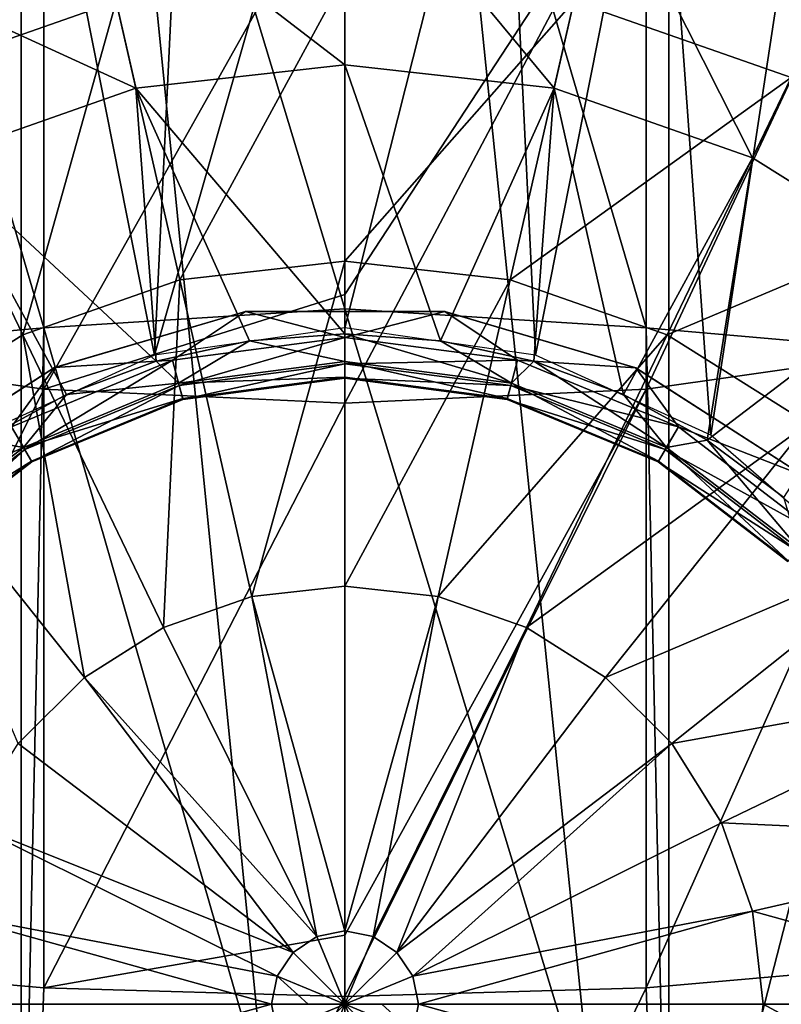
# Model space of a CAD drawing. Header units: millimetres. Extents: x -84 to 84, y -375 to 242.
# Tile 149 of 166: x -2.16 to 2.9, y 204.87 to 211.42. Entities that reach past the tile are written whole.
import ezdxf

# ---------------------------------------------------------------- set-up
doc = ezdxf.new("R2010")
doc.units = ezdxf.units.MM
doc.header["$LTSCALE"] = 81.481481
for name, color, linetype in [('249', 7, 'CONTINUOUS'), ('264', 7, 'CONTINUOUS'), ('268', 7, 'CONTINUOUS'), ('269', 7, 'CONTINUOUS'), ('270', 7, 'CONTINUOUS'), ('271', 7, 'CONTINUOUS'), ('272', 7, 'CONTINUOUS'), ('273', 7, 'CONTINUOUS'), ('288', 7, 'CONTINUOUS'), ('289', 7, 'CONTINUOUS'), ('290', 7, 'CONTINUOUS'), ('291', 7, 'CONTINUOUS')]:
    doc.layers.add(name, color=color, linetype=linetype)

msp = doc.modelspace()

# ---------------------------------------------------------------- linework, layer by layer
at = {"layer": '249', "color": 7, "linetype": 'CONTINUOUS', "true_color": 0xa2afbf}
for points in [[(-1.0568, 213.5534, -22.375), (0, 213.6175, -22.375), (-1.2676, 209.1851, -22.375), (-1.0568, 213.5534, -22.375)], [(-1.2676, 209.1851, -22.375), (0, 213.6175, -22.375), (0, 209.3675, -22.375), (-1.2676, 209.1851, -22.375)], [(0, 213.6175, -22.375), (1.0568, 213.5534, -22.375), (0, 209.3675, -22.375), (0, 213.6175, -22.375)], [(-2.0936, 213.3632, -22.375), (-1.0568, 213.5534, -22.375), (-1.2676, 209.1851, -22.375), (-2.0936, 213.3632, -22.375)], [(0, 209.3675, -22.375), (1.0568, 213.5534, -22.375), (1.2676, 209.1851, -22.375), (0, 209.3675, -22.375)], [(1.0568, 213.5534, -22.375), (2.0936, 213.3632, -22.375), (1.2676, 209.1851, -22.375), (1.0568, 213.5534, -22.375)], [(-3.1024, 213.049, -22.375), (-2.0936, 213.3632, -22.375), (-2.4332, 208.6529, -22.375), (-3.1024, 213.049, -22.375)], [(-2.4332, 208.6529, -22.375), (-2.0936, 213.3632, -22.375), (-1.2676, 209.1851, -22.375), (-2.4332, 208.6529, -22.375)], [(1.2676, 209.1851, -22.375), (2.0936, 213.3632, -22.375), (2.4332, 208.6529, -22.375), (1.2676, 209.1851, -22.375)], [(2.0936, 213.3632, -22.375), (3.1024, 213.049, -22.375), (2.4332, 208.6529, -22.375), (2.0936, 213.3632, -22.375)], [(2.4332, 208.6529, -22.375), (3.1024, 213.049, -22.375), (3.4005, 207.8146, -22.375), (2.4332, 208.6529, -22.375)]]:
    msp.add_3dface(points, dxfattribs=at)
at = {"layer": '264', "color": 7, "linetype": 'CONTINUOUS', "true_color": 0xa2afbf}
for points in [[(0, 204.8675, -41.175), (-0.4881, 204.8675, -41.0206), (-0.2444, 204.8675, -41.0989), (0, 204.8675, -41.175)], [(-0.4509, 204.6807, -41.0206), (-0.4881, 204.8675, -41.0206), (0, 204.8675, -41.175), (-0.4509, 204.6807, -41.0206)], [(-0.3451, 204.5224, -41.0206), (-0.4509, 204.6807, -41.0206), (0, 204.8675, -41.175), (-0.3451, 204.5224, -41.0206)], [(-0.1868, 204.4166, -41.0206), (-0.3451, 204.5224, -41.0206), (0, 204.8675, -41.175), (-0.1868, 204.4166, -41.0206)], [(0, 204.3794, -41.0206), (-0.1868, 204.4166, -41.0206), (0, 204.8675, -41.175), (0, 204.3794, -41.0206)], [(0.1868, 204.4166, -41.0206), (0, 204.3794, -41.0206), (0, 204.8675, -41.175), (0.1868, 204.4166, -41.0206)], [(0.3451, 204.5224, -41.0206), (0.1868, 204.4166, -41.0206), (0, 204.8675, -41.175), (0.3451, 204.5224, -41.0206)], [(0.4509, 204.6807, -41.0206), (0.3451, 204.5224, -41.0206), (0, 204.8675, -41.175), (0.4509, 204.6807, -41.0206)], [(0.2444, 204.8675, -41.0989), (0.4509, 204.6807, -41.0206), (0, 204.8675, -41.175), (0.2444, 204.8675, -41.0989)], [(0.4881, 204.8675, -41.0206), (0.4509, 204.6807, -41.0206), (0.2444, 204.8675, -41.0989), (0.4881, 204.8675, -41.0206)]]:
    msp.add_3dface(points, dxfattribs=at)
at = {"layer": '268', "color": 7, "linetype": 'CONTINUOUS', "true_color": 0xa2afbf}
for points in [[(-2.7811, 204.8675, -40.6692), (-0.4881, 204.8675, -41.0206), (-2.7114, 204.2486, -40.6692), (-2.7811, 204.8675, -40.6692)], [(-0.4881, 204.8675, -41.0206), (-0.4509, 204.6807, -41.0206), (-2.7114, 204.2486, -40.6692), (-0.4881, 204.8675, -41.0206)], [(0.4509, 204.6807, -41.0206), (0.4881, 204.8675, -41.0206), (2.7114, 204.2486, -40.6692), (0.4509, 204.6807, -41.0206)], [(2.7114, 204.2486, -40.6692), (0.4881, 204.8675, -41.0206), (2.7811, 204.8675, -40.6692), (2.7114, 204.2486, -40.6692)], [(2.7114, 204.2486, -40.6692), (2.7811, 204.8675, -40.6692), (4.8178, 203.7679, -39.7933), (2.7114, 204.2486, -40.6692)], [(4.8178, 203.7679, -39.7933), (2.7811, 204.8675, -40.6692), (4.9417, 204.8675, -39.7933), (4.8178, 203.7679, -39.7933)]]:
    msp.add_3dface(points, dxfattribs=at)
at = {"layer": '269', "color": 7, "linetype": 'CONTINUOUS', "true_color": 0xa2afbf}
for points in [[(0, 205.3556, -41.0206), (0, 204.8675, -41.175), (-0.1868, 205.3184, -41.0206), (0, 205.3556, -41.0206)], [(0.1868, 205.3184, -41.0206), (0, 204.8675, -41.175), (0, 205.3556, -41.0206), (0.1868, 205.3184, -41.0206)], [(-0.1868, 205.3184, -41.0206), (0, 204.8675, -41.175), (-0.3451, 205.2126, -41.0206), (-0.1868, 205.3184, -41.0206)], [(0.3451, 205.2126, -41.0206), (0, 204.8675, -41.175), (0.1868, 205.3184, -41.0206), (0.3451, 205.2126, -41.0206)], [(-0.3451, 205.2126, -41.0206), (0, 204.8675, -41.175), (-0.4509, 205.0543, -41.0206), (-0.3451, 205.2126, -41.0206)], [(0.4509, 205.0543, -41.0206), (0, 204.8675, -41.175), (0.3451, 205.2126, -41.0206), (0.4509, 205.0543, -41.0206)], [(-0.2444, 204.8675, -41.0989), (-0.4881, 204.8675, -41.0206), (-0.4509, 205.0543, -41.0206), (-0.2444, 204.8675, -41.0989)], [(0, 204.8675, -41.175), (-0.2444, 204.8675, -41.0989), (-0.4509, 205.0543, -41.0206), (0, 204.8675, -41.175)], [(0.4881, 204.8675, -41.0206), (0, 204.8675, -41.175), (0.4509, 205.0543, -41.0206), (0.4881, 204.8675, -41.0206)], [(0.4881, 204.8675, -41.0206), (0.2444, 204.8675, -41.0989), (0, 204.8675, -41.175), (0.4881, 204.8675, -41.0206)]]:
    msp.add_3dface(points, dxfattribs=at)
at = {"layer": '270', "color": 7, "linetype": 'CONTINUOUS', "true_color": 0xa2afbf}
for points in [[(-0.6625, 209.4751, -22.375), (-1.9333, 209.102, -23.3758), (-1.9338, 209.1018, -22.375), (-0.6625, 209.4751, -22.375)], [(-0.6619, 209.4752, -23.3758), (-1.9333, 209.102, -23.3758), (-0.6625, 209.4751, -22.375), (-0.6619, 209.4752, -23.3758)], [(0.6625, 209.4751, -22.375), (-0.6619, 209.4752, -23.3758), (-0.6625, 209.4751, -22.375), (0.6625, 209.4751, -22.375)], [(0.6632, 209.475, -23.3758), (-0.6619, 209.4752, -23.3758), (0.6625, 209.4751, -22.375), (0.6632, 209.475, -23.3758)], [(1.9338, 209.1018, -22.375), (0.6632, 209.475, -23.3758), (0.6625, 209.4751, -22.375), (1.9338, 209.1018, -22.375)], [(1.9343, 209.1016, -23.3758), (0.6632, 209.475, -23.3758), (1.9338, 209.1018, -22.375), (1.9343, 209.1016, -23.3758)], [(-1.9338, 209.1018, -22.375), (-3.0481, 208.3857, -23.3758), (-3.0484, 208.3855, -22.375), (-1.9338, 209.1018, -22.375)], [(-1.9333, 209.102, -23.3758), (-3.0481, 208.3857, -23.3758), (-1.9338, 209.1018, -22.375), (-1.9333, 209.102, -23.3758)], [(3.0484, 208.3855, -22.375), (1.9343, 209.1016, -23.3758), (1.9338, 209.1018, -22.375), (3.0484, 208.3855, -22.375)], [(3.0487, 208.3852, -23.3758), (1.9343, 209.1016, -23.3758), (3.0484, 208.3855, -22.375), (3.0487, 208.3852, -23.3758)]]:
    msp.add_3dface(points, dxfattribs=at)
at = {"layer": '271', "color": 7, "linetype": 'CONTINUOUS', "true_color": 0xa2afbf}
for points in [[(-1.9333, 209.102, -23.3758), (-0.6619, 209.4752, -23.3758), (-1.148, 209.1518, -23.4266), (-1.9333, 209.102, -23.3758)], [(-1.148, 209.1518, -23.4266), (-0.6619, 209.4752, -23.3758), (0, 209.303, -23.4266), (-1.148, 209.1518, -23.4266)], [(-0.6619, 209.4752, -23.3758), (0.6632, 209.475, -23.3758), (0, 209.303, -23.4266), (-0.6619, 209.4752, -23.3758)], [(0, 209.303, -23.4266), (0.6632, 209.475, -23.3758), (1.148, 209.1518, -23.4266), (0, 209.303, -23.4266)], [(0.6632, 209.475, -23.3758), (1.9343, 209.1016, -23.3758), (1.148, 209.1518, -23.4266), (0.6632, 209.475, -23.3758)], [(-0.6346, 209.281, -24.3357), (0, 209.1437, -24.2022), (0, 209.3264, -24.3357), (-0.6346, 209.281, -24.3357)], [(0, 209.1437, -24.2022), (1.1068, 208.998, -24.2022), (0, 209.3264, -24.3357), (0, 209.1437, -24.2022)], [(0, 209.3264, -24.3357), (1.1068, 208.998, -24.2022), (0.6346, 209.281, -24.3357), (0, 209.3264, -24.3357)], [(-1.2562, 209.1458, -24.3357), (-1.1068, 208.998, -24.2022), (-0.6346, 209.281, -24.3357), (-1.2562, 209.1458, -24.3357)], [(-1.148, 209.1518, -23.4266), (0, 209.303, -23.4266), (-1.1025, 208.9822, -23.5695), (-1.148, 209.1518, -23.4266)], [(-1.1068, 208.998, -24.2022), (0, 209.1437, -24.2022), (-0.6346, 209.281, -24.3357), (-1.1068, 208.998, -24.2022)], [(-1.1025, 208.9822, -23.5695), (0, 209.303, -23.4266), (0, 209.1273, -23.5695), (-1.1025, 208.9822, -23.5695)], [(0, 209.303, -23.4266), (1.148, 209.1518, -23.4266), (0, 209.1273, -23.5695), (0, 209.303, -23.4266)], [(0.6346, 209.281, -24.3357), (1.1068, 208.998, -24.2022), (1.2562, 209.1458, -24.3357), (0.6346, 209.281, -24.3357)], [(-2.2177, 208.7087, -23.4266), (-1.9333, 209.102, -23.3758), (-1.148, 209.1518, -23.4266), (-2.2177, 208.7087, -23.4266)], [(-2.2177, 208.7087, -23.4266), (-1.148, 209.1518, -23.4266), (-2.1299, 208.5566, -23.5695), (-2.2177, 208.7087, -23.4266)], [(-2.1299, 208.5566, -23.5695), (-1.148, 209.1518, -23.4266), (-1.1025, 208.9822, -23.5695), (-2.1299, 208.5566, -23.5695)], [(-1.8523, 208.9234, -24.3357), (-1.1068, 208.998, -24.2022), (-1.2562, 209.1458, -24.3357), (-1.8523, 208.9234, -24.3357)], [(-1.1068, 208.998, -24.2022), (0, 209.0386, -24.0017), (0, 209.1437, -24.2022), (-1.1068, 208.998, -24.2022)], [(-1.1025, 208.9822, -23.5695), (0, 209.1273, -23.5695), (-1.078, 208.8908, -23.7753), (-1.1025, 208.9822, -23.5695)], [(-1.078, 208.8908, -23.7753), (0, 209.1273, -23.5695), (0, 209.0327, -23.7753), (-1.078, 208.8908, -23.7753)], [(0, 209.1273, -23.5695), (1.148, 209.1518, -23.4266), (1.1025, 208.9822, -23.5695), (0, 209.1273, -23.5695)], [(0, 209.0386, -24.0017), (1.0796, 208.8965, -24.0017), (0, 209.1437, -24.2022), (0, 209.0386, -24.0017)], [(0, 209.1437, -24.2022), (1.0796, 208.8965, -24.0017), (1.1068, 208.998, -24.2022), (0, 209.1437, -24.2022)], [(0, 209.1273, -23.5695), (1.1025, 208.9822, -23.5695), (0, 209.0327, -23.7753), (0, 209.1273, -23.5695)], [(1.148, 209.1518, -23.4266), (2.2177, 208.7087, -23.4266), (1.1025, 208.9822, -23.5695), (1.148, 209.1518, -23.4266)], [(1.1068, 208.998, -24.2022), (2.1381, 208.5708, -24.2022), (1.2562, 209.1458, -24.3357), (1.1068, 208.998, -24.2022)], [(1.148, 209.1518, -23.4266), (1.9343, 209.1016, -23.3758), (2.2177, 208.7087, -23.4266), (1.148, 209.1518, -23.4266)], [(1.2562, 209.1458, -24.3357), (2.1381, 208.5708, -24.2022), (1.8523, 208.9234, -24.3357), (1.2562, 209.1458, -24.3357)], [(-3.0481, 208.3857, -23.3758), (-1.9333, 209.102, -23.3758), (-2.2177, 208.7087, -23.4266), (-3.0481, 208.3857, -23.3758)], [(1.9343, 209.1016, -23.3758), (3.0487, 208.3852, -23.3758), (2.2177, 208.7087, -23.4266), (1.9343, 209.1016, -23.3758)], [(-2.1381, 208.5708, -24.2022), (-1.0796, 208.8965, -24.0017), (-1.1068, 208.998, -24.2022), (-2.1381, 208.5708, -24.2022)], [(-2.1381, 208.5708, -24.2022), (-1.1068, 208.998, -24.2022), (-1.8523, 208.9234, -24.3357), (-2.1381, 208.5708, -24.2022)], [(-1.0796, 208.8965, -24.0017), (0, 209.0386, -24.0017), (-1.1068, 208.998, -24.2022), (-1.0796, 208.8965, -24.0017)], [(-1.0796, 208.8965, -24.0017), (0, 209.0327, -23.7753), (0, 209.0386, -24.0017), (-1.0796, 208.8965, -24.0017)], [(-1.078, 208.8908, -23.7753), (0, 209.0327, -23.7753), (-1.0796, 208.8965, -24.0017), (-1.078, 208.8908, -23.7753)], [(0, 209.0327, -23.7753), (1.078, 208.8908, -23.7753), (0, 209.0386, -24.0017), (0, 209.0327, -23.7753)], [(0, 209.0386, -24.0017), (1.078, 208.8908, -23.7753), (1.0796, 208.8965, -24.0017), (0, 209.0386, -24.0017)], [(0, 209.0327, -23.7753), (1.1025, 208.9822, -23.5695), (1.078, 208.8908, -23.7753), (0, 209.0327, -23.7753)], [(1.0796, 208.8965, -24.0017), (2.0855, 208.4798, -24.0017), (1.1068, 208.998, -24.2022), (1.0796, 208.8965, -24.0017)], [(1.1068, 208.998, -24.2022), (2.0855, 208.4798, -24.0017), (2.1381, 208.5708, -24.2022), (1.1068, 208.998, -24.2022)], [(-2.4106, 208.6185, -24.3357), (-2.1381, 208.5708, -24.2022), (-1.8523, 208.9234, -24.3357), (-2.4106, 208.6185, -24.3357)], [(-2.1299, 208.5566, -23.5695), (-1.1025, 208.9822, -23.5695), (-2.0826, 208.4747, -23.7753), (-2.1299, 208.5566, -23.5695)], [(-2.0826, 208.4747, -23.7753), (-1.1025, 208.9822, -23.5695), (-1.078, 208.8908, -23.7753), (-2.0826, 208.4747, -23.7753)], [(1.1025, 208.9822, -23.5695), (2.1299, 208.5566, -23.5695), (1.078, 208.8908, -23.7753), (1.1025, 208.9822, -23.5695)], [(1.1025, 208.9822, -23.5695), (2.2177, 208.7087, -23.4266), (2.1299, 208.5566, -23.5695), (1.1025, 208.9822, -23.5695)], [(1.8523, 208.9234, -24.3357), (2.1381, 208.5708, -24.2022), (2.4106, 208.6185, -24.3357), (1.8523, 208.9234, -24.3357)], [(-2.0855, 208.4798, -24.0017), (-1.0796, 208.8965, -24.0017), (-2.1381, 208.5708, -24.2022), (-2.0855, 208.4798, -24.0017)], [(-2.0855, 208.4798, -24.0017), (-1.078, 208.8908, -23.7753), (-1.0796, 208.8965, -24.0017), (-2.0855, 208.4798, -24.0017)], [(-2.0826, 208.4747, -23.7753), (-1.078, 208.8908, -23.7753), (-2.0855, 208.4798, -24.0017), (-2.0826, 208.4747, -23.7753)], [(1.078, 208.8908, -23.7753), (2.0826, 208.4747, -23.7753), (1.0796, 208.8965, -24.0017), (1.078, 208.8908, -23.7753)], [(1.078, 208.8908, -23.7753), (2.1299, 208.5566, -23.5695), (2.0826, 208.4747, -23.7753), (1.078, 208.8908, -23.7753)], [(1.0796, 208.8965, -24.0017), (2.0826, 208.4747, -23.7753), (2.0855, 208.4798, -24.0017), (1.0796, 208.8965, -24.0017)], [(-3.0121, 207.8796, -23.5695), (-2.2177, 208.7087, -23.4266), (-2.1299, 208.5566, -23.5695), (-3.0121, 207.8796, -23.5695)], [(2.2177, 208.7087, -23.4266), (3.1363, 208.0038, -23.4266), (2.1299, 208.5566, -23.5695), (2.2177, 208.7087, -23.4266)], [(2.2177, 208.7087, -23.4266), (3.0487, 208.3852, -23.3758), (3.1363, 208.0038, -23.4266), (2.2177, 208.7087, -23.4266)], [(-2.9199, 208.2373, -24.3357), (-2.1381, 208.5708, -24.2022), (-2.4106, 208.6185, -24.3357), (-2.9199, 208.2373, -24.3357)], [(2.1381, 208.5708, -24.2022), (3.0238, 207.8913, -24.2022), (2.4106, 208.6185, -24.3357), (2.1381, 208.5708, -24.2022)], [(2.4106, 208.6185, -24.3357), (3.0238, 207.8913, -24.2022), (2.9199, 208.2373, -24.3357), (2.4106, 208.6185, -24.3357)], [(-3.0238, 207.8913, -24.2022), (-2.0855, 208.4798, -24.0017), (-2.1381, 208.5708, -24.2022), (-3.0238, 207.8913, -24.2022)], [(-3.0238, 207.8913, -24.2022), (-2.1381, 208.5708, -24.2022), (-2.9199, 208.2373, -24.3357), (-3.0238, 207.8913, -24.2022)], [(-3.0121, 207.8796, -23.5695), (-2.1299, 208.5566, -23.5695), (-2.9453, 207.8128, -23.7753), (-3.0121, 207.8796, -23.5695)], [(-2.9453, 207.8128, -23.7753), (-2.1299, 208.5566, -23.5695), (-2.0826, 208.4747, -23.7753), (-2.9453, 207.8128, -23.7753)], [(2.1299, 208.5566, -23.5695), (3.0121, 207.8796, -23.5695), (2.0826, 208.4747, -23.7753), (2.1299, 208.5566, -23.5695)], [(2.0855, 208.4798, -24.0017), (2.9494, 207.8169, -24.0017), (2.1381, 208.5708, -24.2022), (2.0855, 208.4798, -24.0017)], [(2.1299, 208.5566, -23.5695), (3.1363, 208.0038, -23.4266), (3.0121, 207.8796, -23.5695), (2.1299, 208.5566, -23.5695)], [(2.1381, 208.5708, -24.2022), (2.9494, 207.8169, -24.0017), (3.0238, 207.8913, -24.2022), (2.1381, 208.5708, -24.2022)], [(-2.9494, 207.8169, -24.0017), (-2.0855, 208.4798, -24.0017), (-3.0238, 207.8913, -24.2022), (-2.9494, 207.8169, -24.0017)], [(-2.9494, 207.8169, -24.0017), (-2.0826, 208.4747, -23.7753), (-2.0855, 208.4798, -24.0017), (-2.9494, 207.8169, -24.0017)], [(-2.9453, 207.8128, -23.7753), (-2.0826, 208.4747, -23.7753), (-2.9494, 207.8169, -24.0017), (-2.9453, 207.8128, -23.7753)], [(2.0826, 208.4747, -23.7753), (2.9453, 207.8128, -23.7753), (2.0855, 208.4798, -24.0017), (2.0826, 208.4747, -23.7753)], [(2.0826, 208.4747, -23.7753), (3.0121, 207.8796, -23.5695), (2.9453, 207.8128, -23.7753), (2.0826, 208.4747, -23.7753)], [(2.0855, 208.4798, -24.0017), (2.9453, 207.8128, -23.7753), (2.9494, 207.8169, -24.0017), (2.0855, 208.4798, -24.0017)]]:
    msp.add_3dface(points, dxfattribs=at)
at = {"layer": '272', "color": 7, "linetype": 'CONTINUOUS', "true_color": 0xa2afbf}
for points in [[(0, 212.6391, -26.7378), (-1.7294, 212.4443, -26.7378), (0, 211.1172, -25.3496), (0, 212.6391, -26.7378)], [(1.7294, 212.4443, -26.7378), (0, 212.6391, -26.7378), (1.3907, 210.9605, -25.3496), (1.7294, 212.4443, -26.7378)], [(1.3907, 210.9605, -25.3496), (0, 212.6391, -26.7378), (0, 211.1172, -25.3496), (1.3907, 210.9605, -25.3496)], [(-1.7294, 212.4443, -26.7378), (-3.372, 211.8695, -26.7378), (-1.3907, 210.9605, -25.3496), (-1.7294, 212.4443, -26.7378)], [(0, 211.1172, -25.3496), (-1.7294, 212.4443, -26.7378), (-1.3907, 210.9605, -25.3496), (0, 211.1172, -25.3496)], [(2.7116, 210.4982, -25.3496), (1.7294, 212.4443, -26.7378), (1.3907, 210.9605, -25.3496), (2.7116, 210.4982, -25.3496)], [(3.372, 211.8695, -26.7378), (1.7294, 212.4443, -26.7378), (2.7116, 210.4982, -25.3496), (3.372, 211.8695, -26.7378)], [(-1.3907, 210.9605, -25.3496), (-3.372, 211.8695, -26.7378), (-2.7116, 210.4982, -25.3496), (-1.3907, 210.9605, -25.3496)], [(3.8966, 209.7537, -25.3496), (3.372, 211.8695, -26.7378), (2.7116, 210.4982, -25.3496), (3.8966, 209.7537, -25.3496)], [(0, 209.3264, -24.3357), (0, 211.1172, -25.3496), (-1.3907, 210.9605, -25.3496), (0, 209.3264, -24.3357)], [(0, 209.3264, -24.3357), (0.6346, 209.281, -24.3357), (0, 211.1172, -25.3496), (0, 209.3264, -24.3357)], [(0.6346, 209.281, -24.3357), (1.3907, 210.9605, -25.3496), (0, 211.1172, -25.3496), (0.6346, 209.281, -24.3357)], [(-1.2562, 209.1458, -24.3357), (-1.3907, 210.9605, -25.3496), (-2.7116, 210.4982, -25.3496), (-1.2562, 209.1458, -24.3357)], [(-1.2562, 209.1458, -24.3357), (-0.6346, 209.281, -24.3357), (-1.3907, 210.9605, -25.3496), (-1.2562, 209.1458, -24.3357)], [(-0.6346, 209.281, -24.3357), (0, 209.3264, -24.3357), (-1.3907, 210.9605, -25.3496), (-0.6346, 209.281, -24.3357)], [(0.6346, 209.281, -24.3357), (1.2562, 209.1458, -24.3357), (1.3907, 210.9605, -25.3496), (0.6346, 209.281, -24.3357)], [(1.2562, 209.1458, -24.3357), (1.8523, 208.9234, -24.3357), (1.3907, 210.9605, -25.3496), (1.2562, 209.1458, -24.3357)], [(1.8523, 208.9234, -24.3357), (2.7116, 210.4982, -25.3496), (1.3907, 210.9605, -25.3496), (1.8523, 208.9234, -24.3357)], [(-2.4106, 208.6185, -24.3357), (-1.8523, 208.9234, -24.3357), (-2.7116, 210.4982, -25.3496), (-2.4106, 208.6185, -24.3357)], [(-1.8523, 208.9234, -24.3357), (-1.2562, 209.1458, -24.3357), (-2.7116, 210.4982, -25.3496), (-1.8523, 208.9234, -24.3357)], [(1.8523, 208.9234, -24.3357), (2.4106, 208.6185, -24.3357), (2.7116, 210.4982, -25.3496), (1.8523, 208.9234, -24.3357)], [(2.4106, 208.6185, -24.3357), (3.8966, 209.7537, -25.3496), (2.7116, 210.4982, -25.3496), (2.4106, 208.6185, -24.3357)], [(2.4106, 208.6185, -24.3357), (2.9199, 208.2373, -24.3357), (3.8966, 209.7537, -25.3496), (2.4106, 208.6185, -24.3357)]]:
    msp.add_3dface(points, dxfattribs=at)
at = {"layer": '273', "color": 7, "linetype": 'CONTINUOUS', "true_color": 0xa2afbf}
for points in [[(-3.6338, 212.4132, -36.6856), (-1.8636, 213.0326, -36.6856), (-2.9681, 211.0308, -38.441), (-3.6338, 212.4132, -36.6856)], [(-2.9681, 211.0308, -38.441), (-1.8636, 213.0326, -36.6856), (-1.5222, 211.5367, -38.441), (-2.9681, 211.0308, -38.441)], [(1.5222, 211.5367, -38.441), (3.6338, 212.4132, -36.6856), (2.9681, 211.0308, -38.441), (1.5222, 211.5367, -38.441)], [(-1.5222, 211.5367, -38.441), (0, 211.7082, -38.441), (-1.0996, 209.6853, -39.7933), (-1.5222, 211.5367, -38.441)], [(-1.0996, 209.6853, -39.7933), (0, 211.7082, -38.441), (0, 209.8092, -39.7933), (-1.0996, 209.6853, -39.7933)], [(0, 211.7082, -38.441), (1.5222, 211.5367, -38.441), (0, 209.8092, -39.7933), (0, 211.7082, -38.441)], [(-2.9681, 211.0308, -38.441), (-1.5222, 211.5367, -38.441), (-2.1441, 209.3198, -39.7933), (-2.9681, 211.0308, -38.441)], [(-2.1441, 209.3198, -39.7933), (-1.5222, 211.5367, -38.441), (-1.0996, 209.6853, -39.7933), (-2.1441, 209.3198, -39.7933)], [(0, 209.8092, -39.7933), (1.5222, 211.5367, -38.441), (1.0996, 209.6853, -39.7933), (0, 209.8092, -39.7933)], [(1.5222, 211.5367, -38.441), (2.9681, 211.0308, -38.441), (1.0996, 209.6853, -39.7933), (1.5222, 211.5367, -38.441)], [(-3.0811, 208.7311, -39.7933), (-2.9681, 211.0308, -38.441), (-2.1441, 209.3198, -39.7933), (-3.0811, 208.7311, -39.7933)], [(1.0996, 209.6853, -39.7933), (2.9681, 211.0308, -38.441), (2.1441, 209.3198, -39.7933), (1.0996, 209.6853, -39.7933)], [(2.9681, 211.0308, -38.441), (4.2651, 210.2158, -38.441), (2.1441, 209.3198, -39.7933), (2.9681, 211.0308, -38.441)], [(2.1441, 209.3198, -39.7933), (4.2651, 210.2158, -38.441), (3.0811, 208.7311, -39.7933), (2.1441, 209.3198, -39.7933)], [(-1.0996, 209.6853, -39.7933), (0, 209.8092, -39.7933), (-0.6189, 207.5789, -40.6692), (-1.0996, 209.6853, -39.7933)], [(-0.6189, 207.5789, -40.6692), (0, 209.8092, -39.7933), (0, 207.6486, -40.6692), (-0.6189, 207.5789, -40.6692)], [(0, 209.8092, -39.7933), (1.0996, 209.6853, -39.7933), (0, 207.6486, -40.6692), (0, 209.8092, -39.7933)], [(-2.1441, 209.3198, -39.7933), (-1.0996, 209.6853, -39.7933), (-1.2067, 207.3732, -40.6692), (-2.1441, 209.3198, -39.7933)], [(-1.2067, 207.3732, -40.6692), (-1.0996, 209.6853, -39.7933), (-0.6189, 207.5789, -40.6692), (-1.2067, 207.3732, -40.6692)], [(0, 207.6486, -40.6692), (1.0996, 209.6853, -39.7933), (0.6189, 207.5789, -40.6692), (0, 207.6486, -40.6692)], [(1.0996, 209.6853, -39.7933), (2.1441, 209.3198, -39.7933), (0.6189, 207.5789, -40.6692), (1.0996, 209.6853, -39.7933)], [(-3.0811, 208.7311, -39.7933), (-2.1441, 209.3198, -39.7933), (-1.734, 207.0419, -40.6692), (-3.0811, 208.7311, -39.7933)], [(-1.734, 207.0419, -40.6692), (-2.1441, 209.3198, -39.7933), (-1.2067, 207.3732, -40.6692), (-1.734, 207.0419, -40.6692)], [(0.6189, 207.5789, -40.6692), (2.1441, 209.3198, -39.7933), (1.2067, 207.3732, -40.6692), (0.6189, 207.5789, -40.6692)], [(2.1441, 209.3198, -39.7933), (3.0811, 208.7311, -39.7933), (1.2067, 207.3732, -40.6692), (2.1441, 209.3198, -39.7933)], [(-2.1744, 206.6015, -40.6692), (-3.0811, 208.7311, -39.7933), (-1.734, 207.0419, -40.6692), (-2.1744, 206.6015, -40.6692)], [(1.2067, 207.3732, -40.6692), (3.0811, 208.7311, -39.7933), (1.734, 207.0419, -40.6692), (1.2067, 207.3732, -40.6692)], [(3.0811, 208.7311, -39.7933), (3.8636, 207.9486, -39.7933), (1.734, 207.0419, -40.6692), (3.0811, 208.7311, -39.7933)], [(1.734, 207.0419, -40.6692), (3.8636, 207.9486, -39.7933), (2.1744, 206.6015, -40.6692), (1.734, 207.0419, -40.6692)], [(3.8636, 207.9486, -39.7933), (4.4523, 207.0116, -39.7933), (2.1744, 206.6015, -40.6692), (3.8636, 207.9486, -39.7933)], [(0, 205.3556, -41.0206), (-0.6189, 207.5789, -40.6692), (0, 207.6486, -40.6692), (0, 205.3556, -41.0206)], [(0, 205.3556, -41.0206), (0, 207.6486, -40.6692), (0.6189, 207.5789, -40.6692), (0, 205.3556, -41.0206)], [(-0.1868, 205.3184, -41.0206), (-1.2067, 207.3732, -40.6692), (-0.6189, 207.5789, -40.6692), (-0.1868, 205.3184, -41.0206)], [(0, 205.3556, -41.0206), (-0.1868, 205.3184, -41.0206), (-0.6189, 207.5789, -40.6692), (0, 205.3556, -41.0206)], [(0.1868, 205.3184, -41.0206), (0, 205.3556, -41.0206), (0.6189, 207.5789, -40.6692), (0.1868, 205.3184, -41.0206)], [(0.1868, 205.3184, -41.0206), (0.6189, 207.5789, -40.6692), (1.2067, 207.3732, -40.6692), (0.1868, 205.3184, -41.0206)], [(-0.1868, 205.3184, -41.0206), (-1.734, 207.0419, -40.6692), (-1.2067, 207.3732, -40.6692), (-0.1868, 205.3184, -41.0206)], [(0.3451, 205.2126, -41.0206), (0.1868, 205.3184, -41.0206), (1.2067, 207.3732, -40.6692), (0.3451, 205.2126, -41.0206)], [(0.3451, 205.2126, -41.0206), (1.2067, 207.3732, -40.6692), (1.734, 207.0419, -40.6692), (0.3451, 205.2126, -41.0206)], [(-0.3451, 205.2126, -41.0206), (-2.1744, 206.6015, -40.6692), (-1.734, 207.0419, -40.6692), (-0.3451, 205.2126, -41.0206)], [(-0.1868, 205.3184, -41.0206), (-0.3451, 205.2126, -41.0206), (-1.734, 207.0419, -40.6692), (-0.1868, 205.3184, -41.0206)], [(0.3451, 205.2126, -41.0206), (1.734, 207.0419, -40.6692), (2.1744, 206.6015, -40.6692), (0.3451, 205.2126, -41.0206)], [(2.1744, 206.6015, -40.6692), (4.4523, 207.0116, -39.7933), (2.5057, 206.0742, -40.6692), (2.1744, 206.6015, -40.6692)], [(4.4523, 207.0116, -39.7933), (4.8178, 205.9671, -39.7933), (2.5057, 206.0742, -40.6692), (4.4523, 207.0116, -39.7933)], [(-0.3451, 205.2126, -41.0206), (-2.5057, 206.0742, -40.6692), (-2.1744, 206.6015, -40.6692), (-0.3451, 205.2126, -41.0206)], [(0.4509, 205.0543, -41.0206), (0.3451, 205.2126, -41.0206), (2.1744, 206.6015, -40.6692), (0.4509, 205.0543, -41.0206)], [(0.4509, 205.0543, -41.0206), (2.1744, 206.6015, -40.6692), (2.5057, 206.0742, -40.6692), (0.4509, 205.0543, -41.0206)], [(-0.4509, 205.0543, -41.0206), (-2.7114, 205.4864, -40.6692), (-2.5057, 206.0742, -40.6692), (-0.4509, 205.0543, -41.0206)], [(-0.3451, 205.2126, -41.0206), (-0.4509, 205.0543, -41.0206), (-2.5057, 206.0742, -40.6692), (-0.3451, 205.2126, -41.0206)], [(0.4509, 205.0543, -41.0206), (2.5057, 206.0742, -40.6692), (2.7114, 205.4864, -40.6692), (0.4509, 205.0543, -41.0206)], [(2.5057, 206.0742, -40.6692), (4.8178, 205.9671, -39.7933), (2.7114, 205.4864, -40.6692), (2.5057, 206.0742, -40.6692)], [(4.8178, 205.9671, -39.7933), (4.9417, 204.8675, -39.7933), (2.7114, 205.4864, -40.6692), (4.8178, 205.9671, -39.7933)], [(-0.4881, 204.8675, -41.0206), (-2.7811, 204.8675, -40.6692), (-2.7114, 205.4864, -40.6692), (-0.4881, 204.8675, -41.0206)], [(-0.4509, 205.0543, -41.0206), (-0.4881, 204.8675, -41.0206), (-2.7114, 205.4864, -40.6692), (-0.4509, 205.0543, -41.0206)], [(0.4881, 204.8675, -41.0206), (0.4509, 205.0543, -41.0206), (2.7114, 205.4864, -40.6692), (0.4881, 204.8675, -41.0206)], [(2.7811, 204.8675, -40.6692), (0.4881, 204.8675, -41.0206), (2.7114, 205.4864, -40.6692), (2.7811, 204.8675, -40.6692)], [(4.9417, 204.8675, -39.7933), (2.7811, 204.8675, -40.6692), (2.7114, 205.4864, -40.6692), (4.9417, 204.8675, -39.7933)]]:
    msp.add_3dface(points, dxfattribs=at)
at = {"layer": '288', "color": 7, "linetype": 'CONTINUOUS', "true_color": 0xa2afbf}
for points in [[(-4.1825, 199.8417, 158.6096), (-2.1538, 199.1754, 158.9942), (-4.1825, 221.209, 195.6188), (-4.1825, 199.8417, 158.6096)], [(-4.1825, 221.209, 195.6188), (-2.1538, 199.1754, 158.9942), (-2.1538, 220.5427, 196.0035), (-4.1825, 221.209, 195.6188)], [(-2.1538, 199.1754, 158.9942), (0, 198.9489, 159.125), (-2.1538, 220.5427, 196.0035), (-2.1538, 199.1754, 158.9942)], [(-2.1538, 220.5427, 196.0035), (0, 198.9489, 159.125), (0, 220.3162, 196.1343), (-2.1538, 220.5427, 196.0035)]]:
    msp.add_3dface(points, dxfattribs=at)
at = {"layer": '289', "color": 7, "linetype": 'CONTINUOUS', "true_color": 0xa2afbf}
for points in [[(2.1538, 220.5427, 196.0035), (4.1825, 199.8417, 158.6096), (4.1825, 221.209, 195.6188), (2.1538, 220.5427, 196.0035)], [(0, 220.3162, 196.1343), (2.1538, 199.1754, 158.9942), (2.1538, 220.5427, 196.0035), (0, 220.3162, 196.1343)], [(2.1538, 199.1754, 158.9942), (4.1825, 199.8417, 158.6096), (2.1538, 220.5427, 196.0035), (2.1538, 199.1754, 158.9942)], [(0, 198.9489, 159.125), (2.1538, 199.1754, 158.9942), (0, 220.3162, 196.1343), (0, 198.9489, 159.125)]]:
    msp.add_3dface(points, dxfattribs=at)
at = {"layer": '290', "color": 7, "linetype": 'CONTINUOUS', "true_color": 0xa2afbf}
for points in [[(0, 216.2104, 247.8922), (-2.0027, 216.1183, 247.6861), (0, 209.4925, 250.2489), (0, 216.2104, 247.8922)], [(-2.0027, 216.1183, 247.6861), (-3.905, 215.8467, 247.0784), (-2.0027, 209.3664, 250.0485), (-2.0027, 216.1183, 247.6861)], [(0, 209.4925, 250.2489), (-2.0027, 216.1183, 247.6861), (-2.0027, 209.3664, 250.0485), (0, 209.4925, 250.2489)], [(-2.0027, 209.3664, 250.0485), (-3.905, 215.8467, 247.0784), (-3.905, 209.1999, 249.404), (-2.0027, 209.3664, 250.0485)], [(-3.905, 213.0212, 230.1813), (-2.0027, 212.6521, 229.6274), (-3.905, 209.2297, 232.2723), (-3.905, 213.0212, 230.1813)], [(-3.905, 209.2297, 232.2723), (-2.0027, 212.6521, 229.6274), (-2.0027, 208.9581, 231.6646), (-3.905, 209.2297, 232.2723)], [(-2.0027, 212.6521, 229.6274), (0, 212.527, 229.4396), (-2.0027, 208.9581, 231.6646), (-2.0027, 212.6521, 229.6274)], [(-2.0027, 208.9581, 231.6646), (0, 212.527, 229.4396), (0, 209.5892, 231.1215), (-2.0027, 208.9581, 231.6646)], [(0, 208.8661, 231.4586), (-2.0027, 208.9581, 231.6646), (0, 209.5892, 231.1215), (0, 208.8661, 231.4586)], [(0, 209.4925, 250.2489), (-2.0027, 209.3664, 250.0485), (0, 202.4133, 251.4707), (0, 209.4925, 250.2489)], [(-2.0027, 209.3664, 250.0485), (-3.905, 209.1999, 249.404), (-2.1538, 202.3905, 251.2101), (-2.0027, 209.3664, 250.0485)], [(0, 202.4133, 251.4707), (-2.0027, 209.3664, 250.0485), (-2.1538, 202.3905, 251.2101), (0, 202.4133, 251.4707)], [(-2.1538, 202.3905, 251.2101), (-3.905, 209.1999, 249.404), (-4.1825, 202.3235, 250.4437), (-2.1538, 202.3905, 251.2101)], [(-3.905, 209.2297, 232.2723), (-2.0027, 208.9581, 231.6646), (-3.905, 205.1428, 233.7023), (-3.905, 209.2297, 232.2723)], [(-3.905, 205.1428, 233.7023), (-2.0027, 208.9581, 231.6646), (-2.0027, 204.9763, 233.0578), (-3.905, 205.1428, 233.7023)], [(-2.0027, 208.9581, 231.6646), (0, 208.8661, 231.4586), (-2.0027, 204.9763, 233.0578), (-2.0027, 208.9581, 231.6646)], [(-2.0027, 204.9763, 233.0578), (0, 208.8661, 231.4586), (0, 205.3274, 232.7303), (-2.0027, 204.9763, 233.0578)], [(0, 204.9198, 232.8393), (-2.0027, 204.9763, 233.0578), (0, 205.3274, 232.7303), (0, 204.9198, 232.8393)], [(-4.1825, 200.9343, 234.5661), (-3.905, 205.1428, 233.7023), (-2.1538, 200.8673, 233.7997), (-4.1825, 200.9343, 234.5661)], [(-3.905, 205.1428, 233.7023), (-2.0027, 204.9763, 233.0578), (-2.1538, 200.8673, 233.7997), (-3.905, 205.1428, 233.7023)], [(-2.0027, 204.9763, 233.0578), (0, 204.9198, 232.8393), (-2.1538, 200.8673, 233.7997), (-2.0027, 204.9763, 233.0578)], [(-2.1538, 200.8673, 233.7997), (0, 204.9198, 232.8393), (0, 200.8445, 233.5392), (-2.1538, 200.8673, 233.7997)]]:
    msp.add_3dface(points, dxfattribs=at)
at = {"layer": '291', "color": 7, "linetype": 'CONTINUOUS', "true_color": 0xa2afbf}
for points in [[(0, 216.2104, 247.8922), (0, 209.4925, 250.2489), (2.0027, 209.3664, 250.0485), (0, 216.2104, 247.8922)], [(2.0027, 216.1183, 247.6861), (0, 216.2104, 247.8922), (2.0027, 209.3664, 250.0485), (2.0027, 216.1183, 247.6861)], [(3.905, 215.8467, 247.0784), (2.0027, 216.1183, 247.6861), (3.905, 209.1999, 249.404), (3.905, 215.8467, 247.0784)], [(3.905, 209.1999, 249.404), (2.0027, 216.1183, 247.6861), (2.0027, 209.3664, 250.0485), (3.905, 209.1999, 249.404)], [(2.0027, 212.6521, 229.6274), (3.905, 213.0212, 230.1813), (2.0027, 208.9581, 231.6646), (2.0027, 212.6521, 229.6274)], [(2.0027, 208.9581, 231.6646), (3.905, 213.0212, 230.1813), (3.905, 209.2297, 232.2723), (2.0027, 208.9581, 231.6646)], [(0, 209.5892, 231.1215), (0, 212.527, 229.4396), (2.0027, 212.6521, 229.6274), (0, 209.5892, 231.1215)], [(0, 208.8661, 231.4586), (0, 209.5892, 231.1215), (2.0027, 212.6521, 229.6274), (0, 208.8661, 231.4586)], [(0, 208.8661, 231.4586), (2.0027, 212.6521, 229.6274), (2.0027, 208.9581, 231.6646), (0, 208.8661, 231.4586)], [(0, 209.4925, 250.2489), (0, 202.4133, 251.4707), (2.1538, 202.3905, 251.2101), (0, 209.4925, 250.2489)], [(2.0027, 209.3664, 250.0485), (0, 209.4925, 250.2489), (2.1538, 202.3905, 251.2101), (2.0027, 209.3664, 250.0485)], [(3.905, 209.1999, 249.404), (2.0027, 209.3664, 250.0485), (2.1538, 202.3905, 251.2101), (3.905, 209.1999, 249.404)], [(2.0027, 208.9581, 231.6646), (3.905, 209.2297, 232.2723), (2.0027, 204.9763, 233.0578), (2.0027, 208.9581, 231.6646)], [(2.0027, 204.9763, 233.0578), (3.905, 209.2297, 232.2723), (3.905, 205.1428, 233.7023), (2.0027, 204.9763, 233.0578)], [(4.1825, 202.3235, 250.4437), (3.905, 209.1999, 249.404), (2.1538, 202.3905, 251.2101), (4.1825, 202.3235, 250.4437)], [(0, 205.3274, 232.7303), (0, 208.8661, 231.4586), (2.0027, 208.9581, 231.6646), (0, 205.3274, 232.7303)], [(0, 204.9198, 232.8393), (0, 205.3274, 232.7303), (2.0027, 208.9581, 231.6646), (0, 204.9198, 232.8393)], [(0, 204.9198, 232.8393), (2.0027, 208.9581, 231.6646), (2.0027, 204.9763, 233.0578), (0, 204.9198, 232.8393)], [(2.0027, 204.9763, 233.0578), (3.905, 205.1428, 233.7023), (2.1538, 200.8673, 233.7997), (2.0027, 204.9763, 233.0578)], [(2.1538, 200.8673, 233.7997), (3.905, 205.1428, 233.7023), (4.1825, 200.9343, 234.5661), (2.1538, 200.8673, 233.7997)], [(0, 200.8445, 233.5392), (0, 204.9198, 232.8393), (2.0027, 204.9763, 233.0578), (0, 200.8445, 233.5392)], [(0, 200.8445, 233.5392), (2.0027, 204.9763, 233.0578), (2.1538, 200.8673, 233.7997), (0, 200.8445, 233.5392)]]:
    msp.add_3dface(points, dxfattribs=at)

doc.saveas('drawing.dxf')
